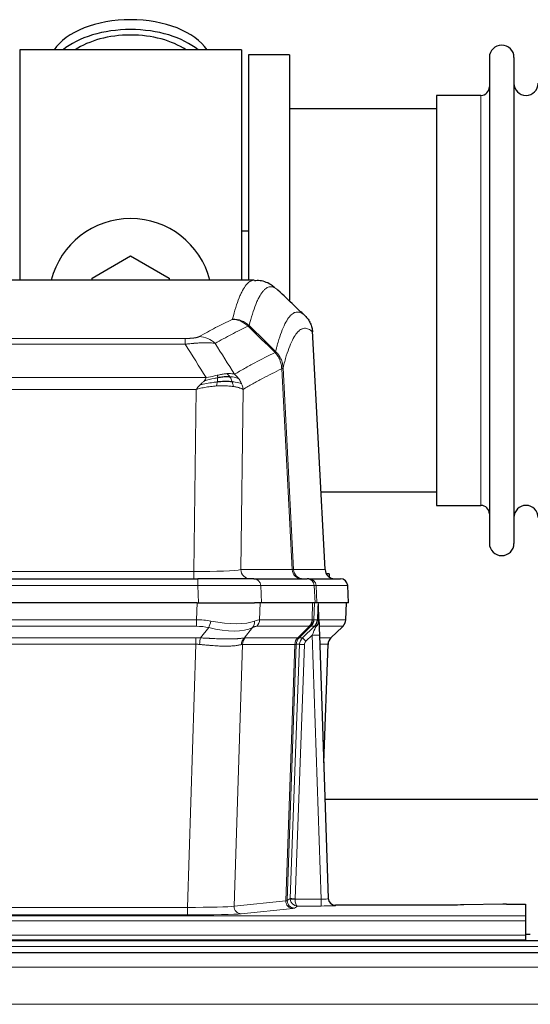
# Model space of a CAD drawing. Header units: inches. Extents: x 0 to 20790, y -12 to 14700.
# Tile 71 of 133: x 4958 to 5170, y 11981 to 12390. Entities that reach past the tile are written whole.
import ezdxf

# ---------------------------------------------------------------- set-up
doc = ezdxf.new("R2010")
doc.units = ezdxf.units.IN
doc.layers.add('1', color=7, linetype='Continuous', true_color=0xffffff)

msp = doc.modelspace()

# ---------------------------------------------------------------- linework, layer by layer
at = {"layer": '1', "color": 2, "linetype": 'Continuous', "lineweight": 25}
for p, q in [((4958.375, 12377.691), (4958.375, 12282.091)), ((5050.375, 12377.691), (4958.375, 12377.691)), ((5050.375, 12377.691), (5050.375, 12282.091)), ((5053.375, 12375.691), (5053.375, 12282.093)), ((5070.375, 12375.691), (5053.375, 12375.691)), ((5070.375, 12375.691), (5070.375, 12273.691)), ((5153.375, 12374.591), (5153.375, 12172.791)), ((5163.575, 12374.591), (5163.575, 12172.791)), ((5131.375, 12358.841), (5131.375, 12188.541)), ((5149.875, 12358.841), (5131.375, 12358.841)), ((5131.38, 12353.191), (5070.375, 12353.191)), ((5053.369, 12302.453), (5050.373, 12302.453)), ((4988.375, 12282.928), (5004.375, 12292.166)), ((5004.375, 12292.166), (5020.375, 12282.928)), ((5055.728, 12282.086), (4793.021, 12282.086)), ((4988.375, 12282.085), (4988.375, 12282.928)), ((5020.375, 12282.928), (5020.375, 12282.085)), ((5085.151, 12161.873), (5079.879, 12261.01)), ((5083.436, 12194.191), (5131.38, 12194.191)), ((5131.375, 12188.541), (5149.875, 12188.541)), ((4816.464, 12158.086), (5032.285, 12158.086)), ((5055.54, 12158.086), (5032.285, 12158.086)), ((5055.54, 12158.086), (5077.714, 12158.086)), ((5078.411, 12158.086), (5077.714, 12158.086)), ((5078.411, 12158.086), (5091.522, 12158.086)), ((5086.875, 12160.191), (5085.609, 12160.191)), ((5086.875, 12160.191), (5086.875, 12158.783)), ((5094.913, 12148.086), (5094.532, 12155.245)), ((5031.986, 12148.086), (4816.763, 12148.086)), ((5031.986, 12148.086), (5055.845, 12148.086)), ((5058.74, 12148.086), (5055.845, 12148.086)), ((5080.994, 12148.086), (5058.74, 12148.086)), ((5081.779, 12148.086), (5080.994, 12148.086)), ((5094.897, 12148.086), (5081.779, 12148.086)), ((5082.586, 12140.925), (5082.359, 12147.655)), ((5093.724, 12141.075), (5093.972, 12148.086)), ((5082.588, 12140.875), (5082.586, 12140.925)), ((5087.574, 12133.561), (5092.311, 12138.07)), ((5082.795, 12134.607), (5086.484, 12025.231)), ((5084.583, 12081.583), (5086.362, 12130.856)), ((5253.593, 12066.355), (5085.075, 12066.355)), ((5086.484, 12025.231), (5086.491, 12025.096)), ((5119.375, 12022.465), (5089.472, 12022.465)), ((5158.918, 12022.874), (5142.754, 12022.629)), ((5160.417, 12022.884), (5168.375, 12022.884)), ((5168.375, 12022.884), (5168.375, 12018.111)), ((5168.375, 12018.111), (5168.375, 12016.042)), ((5168.375, 12016.042), (5168.375, 12010.016)), ((5170.333, 12010.345), (5168.336, 12010.345)), ((5168.375, 12010.016), (5168.375, 12008.086)), ((5654.875, 12007.691), (4677.875, 12007.691)), ((4680.375, 12008.086), (5168.375, 12008.086)), ((5168.375, 12008.086), (5168.375, 12007.691)), ((5654.875, 12002.691), (4677.875, 12002.691))]:
    msp.add_line(p, q, dxfattribs=at)
at = {"layer": '1', "color": 110, "linetype": 'Continuous', "lineweight": 13}
for p, q in [((5149.875, 12358.841), (5149.875, 12188.541)), ((5085.138, 12161.876), (5079.89, 12260.572)), ((4821.703, 12257.879), (5027.046, 12257.879)), ((5027.046, 12255.462), (4821.703, 12255.462)), ((5027.046, 12255.462), (5027.046, 12257.879)), ((5071.491, 12161.876), (5067.139, 12245.268)), ((5067.695, 12245.745), (5072.072, 12161.876)), ((4812.972, 12241.632), (5035.777, 12241.632)), ((5031.664, 12236.733), (4817.085, 12236.733)), ((5030.696, 12161.05), (5031.664, 12236.733)), ((5051.096, 12236.723), (5050.139, 12161.876)), ((4818.053, 12161.05), (5030.696, 12161.05)), ((5030.696, 12158.086), (5030.696, 12161.05)), ((5050.139, 12161.876), (5071.491, 12161.876)), ((5072.072, 12161.876), (5085.138, 12161.876)), ((5032.285, 12158.086), (5032.285, 12155.243)), ((5032.285, 12155.243), (4816.464, 12155.243)), ((5032.578, 12148.086), (5032.285, 12155.243)), ((5080.621, 12155.243), (5058.447, 12155.243)), ((5058.447, 12155.243), (5058.74, 12148.086)), ((5080.994, 12148.086), (5080.621, 12155.243)), ((5094.516, 12155.243), (5081.405, 12155.243)), ((5081.405, 12155.243), (5081.779, 12148.086)), ((5094.897, 12148.086), (5094.516, 12155.243)), ((5031.795, 12141.091), (5031.986, 12148.086)), ((5058.168, 12148.086), (5057.977, 12141.091)), ((5079.725, 12141.091), (5079.968, 12148.086)), ((5080.753, 12148.086), (5080.51, 12141.091)), ((5093.708, 12141.091), (5093.956, 12148.086)), ((4816.954, 12141.091), (5031.795, 12141.091)), ((5031.795, 12138.354), (5031.795, 12141.091)), ((5057.977, 12141.091), (5079.725, 12141.091)), ((5080.51, 12141.091), (5081.971, 12141.091)), ((5082.58, 12141.091), (5093.708, 12141.091)), ((5031.795, 12138.354), (4816.954, 12138.354)), ((5033.366, 12133.527), (5036.819, 12137.795)), ((5055.018, 12137.795), (5051.525, 12133.477)), ((5078.542, 12138.354), (5056.795, 12138.354)), ((5073.762, 12133.545), (5078.708, 12138.342)), ((5079.254, 12138.342), (5074.362, 12133.598)), ((5075.799, 12133.604), (5080.726, 12138.354)), ((5080.726, 12138.354), (5079.292, 12138.354)), ((5092.49, 12138.354), (5082.67, 12138.354)), ((5087.582, 12133.581), (5092.395, 12138.162)), ((4817.296, 12133.603), (5031.453, 12133.603)), ((5031.453, 12130.865), (5031.453, 12133.603)), ((5052.028, 12133.545), (5073.762, 12133.545)), ((5074.387, 12133.604), (5075.799, 12133.604)), ((5079.797, 12134.611), (5077.188, 12132.095)), ((5083.491, 12025.069), (5079.797, 12134.611)), ((5082.829, 12133.604), (5087.569, 12133.604)), ((5031.453, 12130.865), (4817.296, 12130.865)), ((5027.979, 12021.58), (5031.453, 12130.865)), ((5050.846, 12130.825), (5047.388, 12022.049)), ((5072.58, 12130.825), (5050.846, 12130.825)), ((5068.873, 12024.295), (5072.586, 12130.825)), ((5073.169, 12130.869), (5069.459, 12024.409)), ((5070.687, 12025.306), (5074.579, 12130.869)), ((5076.576, 12130.728), (5072.685, 12025.165)), ((5074.579, 12130.869), (5073.169, 12130.869)), ((5086.351, 12130.869), (5082.921, 12130.869)), ((5084.578, 12081.756), (5086.351, 12130.869)), ((5047.388, 12022.049), (5068.873, 12024.295)), ((5069.459, 12024.409), (5070.687, 12025.306)), ((5073.649, 12022.175), (5072.455, 12021.303)), ((5072.686, 12025.069), (5083.491, 12025.069)), ((5083.491, 12022.175), (5073.649, 12022.175)), ((5083.491, 12025.069), (5083.491, 12022.175)), ((5089.472, 12022.465), (5089.482, 12022.333)), ((4680.375, 12018.111), (5168.375, 12018.111)), ((4820.77, 12021.58), (5027.979, 12021.58)), ((5027.979, 12018.476), (4820.77, 12018.476)), ((5027.979, 12021.58), (5027.979, 12018.476)), ((5071.782, 12021.179), (5050.297, 12018.932)), ((4680.375, 12016.042), (5168.375, 12016.042)), ((4680.375, 12010.016), (5168.375, 12010.016)), ((5654.875, 12005.326), (4677.875, 12005.326)), ((5654.875, 11996.833), (4677.875, 11996.833)), ((5654.875, 11981.35), (4677.875, 11981.35))]:
    msp.add_line(p, q, dxfattribs=at)
at = {"layer": '1', "color": 2, "linetype": 'Continuous', "lineweight": 25}
for centre, radius, start, end in [((5158.475, 12374.591), 5.1, 0, 180), ((5149.875, 12362.341), 3.5, 270, 0), ((5168.575, 12363.841), 5, 180, 0), ((5004.375, 12273.691), 34, 14.29875, 165.70125), ((5149.875, 12185.041), 3.5, 0, 90), ((5168.575, 12183.541), 5, 0, 180), ((5158.475, 12172.791), 5.1, 180, 0), ((5091.537, 12155.086), 3, 3.87864, 90)]:
    msp.add_arc(centre, radius, start, end, dxfattribs=at)
for centre, major_axis, ratio, start_param, end_param in [((5004.375, 12370.76), (34, 0), 0.5735764, 0.3633693, 2.7782723), ((5004.375, 12366.664), (34, 0), 0.5735764, 0.6009523, 2.5406894), ((5004.375, 12366.664), (-30, 0), 0.5735764, 4.712389, 5.5877152), ((5004.375, 12366.664), (-30, 0), 0.5735764, 3.8370627, 4.712389), ((5089.13, 12162.086), (0, -4), 0.9993908, 4.7647489, 6.2831853), ((5082.795, 12134.782), (-0.227, 6.726), 0.0008736, 0.4374328, 1.5967123), ((5089.618, 12141.039), (3.174, -2.434), 0.9869112, 6.1322815, 6.2830018), ((5090.359, 12130.703), (-3.886, 0.947), 0.998973, 5.7186048, 6.4862172), ((5089.471, 12025.469), (-0.15, 3), 0.998739, 1.5545356, 3.0917055), ((5160.42, 12022.805), (-3, 0), 0.0262223, 4.7133912, 5.2365954)]:
    msp.add_ellipse(centre, major_axis=major_axis, ratio=ratio, start_param=start_param, end_param=end_param, dxfattribs=at)
at = {"layer": '1', "color": 110, "linetype": 'Continuous', "lineweight": 13}
for centre, major_axis, ratio, start_param, end_param in [((5046.554, 12255.868), (-4.281, 9.037), 0.9659395, 5.0815715, 5.8272089), ((5046.741, 12256.029), (-9.695, 2.45), 0.9931439, 4.2008878, 4.9582972), ((5032.893, 12248.722), (4.97, -8.677), 0.9635717, 1.8622888, 2.6052468), ((5030.776, 12162.086), (20.002, 0.052), 0.0517476, 4.708281, 6.0295934), ((5054.015, 12162.086), (0, 4), 0.9702957, 1.6231562, 3.1415927), ((5052.046, 12162.086), (-20.038, 0.208), 0.001459, 2.8976729, 3.1068244), ((5075.367, 12162.086), (0, -4), 0.9702957, 4.7647489, 6.2831853), ((5076.064, 12162.086), (0, -4), 0.9993908, 4.7647489, 6.2831853), ((5055.54, 12155.086), (0, -3), 0.9702957, 1.6231562, 3.1415927), ((5077.714, 12155.086), (0, -3), 0.9702957, 1.6231562, 3.1415927), ((5078.411, 12155.086), (0, -3), 0.9993908, 1.6231562, 3.1415927), ((5091.522, 12155.086), (0, -3), 0.9993908, 1.6231562, 3.1415927), ((5032.233, 12155.086), (27.018, 0.123), 0.0058026, 0.2445567, 1.5688664), ((5054.393, 12155.086), (27.029, 0.156), 0.000812, 0.0348973, 0.2440488), ((5031.146, 12118.231), (26.983, 1.545), 0.8452785, 1.2775604, 1.4983912), ((5031.146, 12118.231), (27.492, 22.639), 0.1155218, 0.1441436, 0.3649744), ((5054.099, 12141.231), (0, -4), 0.9702957, 0.7679449, 1.5358897), ((5075.846, 12141.231), (0, -4), 0.9702957, 0.7679449, 1.5358897), ((5076.012, 12141.219), (-0.603, -3.954), 0.9772749, 0.9153799, 1.6837369), ((5076.477, 12141.219), (1.703, -3.619), 0.9971774, 0.3287851, 1.0971421), ((5076.515, 12141.231), (0, -4), 0.9993908, 0.7679449, 1.5358897), ((5052.715, 12118.231), (27.661, 22.629), 0.1172122, 0.109686, 0.1416662), ((5053.866, 12151.321), (-26.658, 10.191), 0.0473724, 2.9456198, 3.0909709), ((5052.715, 12118.231), (27.808, 22.856), 0.0163197, 0.0204946, 0.0524747), ((5083.969, 12141.022), (-1.999, 0.077), 0.1036431, 0.0350743, 0.8106069), ((5089.713, 12141.231), (0, 4), 0.9993908, 3.9095375, 4.6774824), ((5031.146, 12115.354), (16.721, 16.271), 0.9721633, 0.5640914, 0.7849222), ((5036.819, 12140.672), (-0.881, -3.902), 0.2224052, 0.7930597, 1.5799958), ((5032.049, 12151.321), (-25.873, 10.634), 0.4068526, 1.919368, 2.8032049), ((5032.049, 12151.321), (-26.677, 8.186), 0.3267204, 1.882912, 2.7667489), ((5052.322, 12140.672), (1.736, -3.604), 0.8689501, 0.3464596, 1.1333957), ((5033.842, 12115.354), (23.46, 22.829), 0.1194803, 0.122173, 0.3430038), ((5055.411, 12115.354), (23.636, 22.829), 0.1185166, 0.0901186, 0.1220989), ((5053.866, 12151.321), (-25.449, 12.923), 0.0600246, 2.9512599, 3.096611), ((5055.492, 12115.354), (23.81, 22.997), 0.0168486, 0.0174428, 0.049423), ((5079.797, 12134.681), (1.856, 4.567), 0.0053314, 4.6992705, 5.4949999), ((5077.95, 12141.231), (3.533, 1.889), 0.9978056, 4.9883748, 5.1348751), ((5082.115, 12136.915), (1.388, -1.44), 0.0242285, 3.1658454, 3.9417885), ((5082.701, 12137.57), (1.583, -1.222), 0.0276319, 3.169255, 3.9405385), ((5068.675, 12115.354), (23.826, 22.997), 0.016839, 6.1714068, 6.3006297), ((5030.664, 12109.603), (17.528, 16.98), 0.9676454, 0.704996, 0.7848435), ((5033.366, 12130.649), (0.32, 3.987), 0.0824896, 0.7712526, 1.5399639), ((5054.221, 12130.6), (-0.926, 3.891), 0.9457602, 0.5436933, 1.3082514), ((5054.724, 12130.668), (0, 4), 0.9702957, 0.7679449, 1.5315264), ((5027.962, 12109.436), (24.592, 23.931), 0.1189226, 0.1216051, 0.196623), ((5076.458, 12130.668), (0, 4), 0.9702957, 0.7679449, 1.5315264), ((5076.464, 12130.668), (-0.019, 4), 0.9702844, 0.7633847, 1.5270253), ((5077.139, 12130.721), (-1.442, 3.731), 0.998056, 0.3995344, 1.1665625), ((5077.164, 12130.727), (0, 4), 0.9993908, 0.7679449, 1.5351916), ((5049.551, 12109.587), (24.847, 24.013), 0.0168511, 0.0174346, 0.0398881), ((5078.576, 12130.727), (2.83, 2.828), 0.9993905, 1.5533428, 2.3205896), ((5077.188, 12132.165), (1.388, -1.44), 0.0242285, 3.1658454, 4.7375178), ((5079.797, 12134.506), (2.998, 0.101), 0.0348797, 6.2820091, 7.8528054), ((5090.346, 12130.727), (0, -4), 0.9993908, 3.9095375, 4.6767843), ((5062.701, 12109.587), (24.879, 24.014), 0.016827, 6.2565923, 6.3006169), ((5030.664, 12106.726), (2.819, 24.028), 0.8253154, 0.0219437, 0.1017912), ((5030.658, 12106.559), (20.559, 24.143), 0.118818, 0.0965283, 0.1715462), ((5052.327, 12106.708), (20.85, 24.158), 0.0182434, 0.0122066, 0.0346596), ((5076.576, 12130.798), (1.999, -0.074), 0.0348758, 3.1764983, 4.7136745), ((5078.576, 12130.657), (1.703, 1.052), 0.998638, 1.7848011, 2.5520478), ((5065.478, 12106.709), (20.882, 24.158), 0.0154016, 6.2548756, 6.2989002), ((5027.973, 12022.077), (20.013, 0.095), 0.0248544, 4.7125895, 6.0379715), ((5050.297, 12021.931), (0.312, -2.984), 0.969741, 4.5720353, 6.175756), ((5071.782, 12024.178), (0.312, -2.984), 0.969741, 4.5720353, 6.175756), ((5049.456, 12024.324), (20.016, 0.105), 0.0266879, 6.037898, 6.2472222), ((5072.455, 12024.302), (1.769, -2.423), 0.9990158, 4.0464368, 5.6519121), ((5073.685, 12025.2), (0.383, 2.976), 0.9995814, 1.6633167, 1.7590822), ((5072.685, 12025.235), (1.999, -0.074), 0.0348758, 3.1764983, 4.7136745), ((5072.686, 12025.139), (-1.997, -0.118), 0.0348391, 0.0373692, 1.5687431), ((5073.649, 12025.174), (-0.98, 2.84), 0.9849493, 1.294853, 2.8045628), ((5073.685, 12025.131), (0.606, 0.798), 0.9977275, 2.1839011, 2.2796666), ((5073.649, 12025.174), (-0.028, 3), 0.3214645, 1.6026847, 3.1123946), ((5083.479, 12025.332), (-3.005, 0.103), 0.0869619, 1.577888, 3.1486843), ((5083.479, 12022.333), (-6.003, 0), 0.0262109, 1.5728579, 3.1436542), ((5089.482, 12025.332), (-2.991, -0.235), 0.9996552, 0.0000105, 1.4923863), ((5027.973, 12019.078), (-23.012, 0), 0.0261647, 1.5710736, 2.8964556), ((5049.456, 12021.325), (23.014, 0), 0.0261612, 6.0380559, 6.2473801)]:
    msp.add_ellipse(centre, major_axis=major_axis, ratio=ratio, start_param=start_param, end_param=end_param, dxfattribs=at)
for points, knots in [([(5046.741, 12265.964), (5047.179, 12267.703), (5048.069, 12270.9), (5048.99, 12273.534), (5049.692, 12275.299), (5049.928, 12275.853), (5050.404, 12276.889), (5050.644, 12277.372), (5051.369, 12278.715), (5051.86, 12279.469), (5052.484, 12280.237), (5052.609, 12280.381), (5052.86, 12280.653), (5053.239, 12281.034), (5053.621, 12281.335), (5054.392, 12281.832), (5055.005, 12282.056), (5055.628, 12282.086), (5055.722, 12282.086)], [0, 0, 0, 0, 0.1619138, 0.3238276, 0.3238276, 0.4047846, 0.4047846, 0.4857415, 0.4857415, 0.6476553, 0.6476553, 0.6881337, 0.6881337, 0.7286122, 0.8095691, 0.8095691, 0.9714829, 1, 1, 1, 1]), ([(5065.583, 12277.939), (5065.025, 12278.452), (5063.923, 12279.195), (5062.313, 12279.466), (5061.27, 12279.084), (5060.498, 12278.587), (5060.115, 12278.285), (5059.736, 12277.904), (5059.484, 12277.633), (5059.359, 12277.488), (5058.735, 12276.721), (5058.243, 12275.967), (5057.517, 12274.624), (5057.276, 12274.142), (5056.8, 12273.106), (5056.564, 12272.553), (5055.861, 12270.789), (5054.939, 12268.157), (5054.047, 12264.963), (5053.609, 12263.226)], [0, 0, 0, 0, 0.125, 0.25, 0.375, 0.375, 0.4375, 0.46875, 0.46875, 0.5, 0.5, 0.625, 0.625, 0.6875, 0.6875, 0.75, 0.75, 0.875, 1, 1, 1, 1]), ([(5064.606, 12252.511), (5064.662, 12252.734), (5064.718, 12252.954), (5064.83, 12253.39), (5064.998, 12254.038), (5065.394, 12255.501), (5065.737, 12256.672), (5066.43, 12258.907), (5067.371, 12261.594), (5068.829, 12264.751), (5069.833, 12266.274), (5070.407, 12266.966), (5070.471, 12267.041), (5070.599, 12267.185), (5070.792, 12267.396), (5071.243, 12267.838), (5071.635, 12268.136), (5071.963, 12268.338), (5072.029, 12268.376), (5072.161, 12268.448), (5072.359, 12268.549), (5072.824, 12268.736), (5073.227, 12268.814), (5074.039, 12268.861), (5075.136, 12268.631), (5076.264, 12267.816), (5076.835, 12267.262)], [0, 0, 0, 0, 0.015625, 0.015625, 0.03125, 0.0625, 0.125, 0.125, 0.25, 0.375, 0.5, 0.5, 0.515625, 0.515625, 0.53125, 0.5625, 0.625, 0.625, 0.640625, 0.640625, 0.65625, 0.6875, 0.75, 0.75, 0.875, 1, 1, 1, 1]), ([(5032.893, 12258.628), (5034.027, 12259.281), (5035.162, 12259.919), (5037.435, 12261.169), (5038.572, 12261.781), (5041.987, 12263.574), (5044.269, 12264.716), (5046.554, 12265.803)], [0, 0, 0, 0, 0.25, 0.25, 0.5, 0.5, 1, 1, 1, 1]), ([(5046.741, 12265.964), (5046.735, 12265.937), (5046.716, 12265.91), (5046.653, 12265.856), (5046.61, 12265.83), (5046.554, 12265.803)], [0, 0, 0, 0, 0.5, 0.5, 1, 1, 1, 1]), ([(5053.15, 12262.986), (5050.862, 12261.897), (5048.578, 12260.755), (5045.159, 12258.959), (5044.02, 12258.347), (5041.745, 12257.095), (5040.608, 12256.456), (5039.473, 12255.803)], [0, 0, 0, 0, 0.5, 0.5, 0.75, 0.75, 1, 1, 1, 1]), ([(5079.89, 12260.572), (5079.321, 12261.117), (5078.196, 12261.917), (5077.102, 12262.134), (5076.293, 12262.079), (5075.891, 12261.996), (5075.427, 12261.805), (5075.229, 12261.702), (5075.098, 12261.63), (5075.032, 12261.591), (5074.704, 12261.386), (5074.314, 12261.086), (5073.864, 12260.64), (5073.672, 12260.428), (5073.544, 12260.283), (5073.481, 12260.208), (5072.908, 12259.512), (5071.907, 12257.984), (5070.452, 12254.823), (5069.046, 12250.792), (5068.14, 12247.524), (5067.695, 12245.745)], [0, 0, 0, 0, 0.125, 0.25, 0.25, 0.3125, 0.34375, 0.359375, 0.359375, 0.375, 0.375, 0.4375, 0.46875, 0.484375, 0.484375, 0.5, 0.5, 0.625, 0.75, 0.875, 1, 1, 1, 1]), ([(5032.893, 12258.628), (5032.872, 12258.616), (5032.85, 12258.604), (5032.804, 12258.58), (5032.779, 12258.568), (5032.704, 12258.532), (5032.65, 12258.509), (5032.532, 12258.462), (5032.468, 12258.439), (5032.332, 12258.393), (5032.258, 12258.37), (5032.101, 12258.326), (5032.017, 12258.304), (5031.882, 12258.271), (5031.835, 12258.261), (5031.739, 12258.239), (5031.689, 12258.229), (5031.535, 12258.198), (5031.427, 12258.178), (5031.199, 12258.139), (5031.079, 12258.12), (5030.89, 12258.093), (5030.793, 12258.08), (5030.692, 12258.067), (5030.624, 12258.059), (5030.589, 12258.055), (5030.415, 12258.034), (5030.27, 12258.019), (5029.823, 12257.977), (5029.506, 12257.953), (5029.086, 12257.929), (5029.001, 12257.925), (5028.828, 12257.917), (5028.741, 12257.913), (5028.48, 12257.902), (5028.304, 12257.896), (5027.949, 12257.887), (5027.77, 12257.884), (5027.41, 12257.88), (5027.228, 12257.879), (5027.046, 12257.879)], [0, 0, 0, 0, 0.03125, 0.03125, 0.0625, 0.0625, 0.125, 0.125, 0.1875, 0.1875, 0.25, 0.25, 0.3125, 0.3125, 0.34375, 0.34375, 0.375, 0.375, 0.4375, 0.4375, 0.5, 0.5, 0.53125, 0.546875, 0.546875, 0.5625, 0.5625, 0.625, 0.625, 0.75, 0.75, 0.78125, 0.78125, 0.8125, 0.8125, 0.875, 0.875, 0.9375, 0.9375, 1, 1, 1, 1]), ([(5039.473, 12255.803), (5039.175, 12255.859), (5038.849, 12255.906), (5038.136, 12255.986), (5037.749, 12256.018), (5037.121, 12256.053), (5036.849, 12256.065), (5036.564, 12256.074), (5036.449, 12256.077), (5036.391, 12256.078), (5036.215, 12256.082), (5036.096, 12256.084), (5035.494, 12256.091), (5034.985, 12256.087), (5034.313, 12256.07), (5034.176, 12256.066), (5033.969, 12256.06), (5033.9, 12256.057), (5033.76, 12256.052), (5033.69, 12256.049), (5033.338, 12256.035), (5033.051, 12256.021), (5032.175, 12255.972), (5031.57, 12255.929), (5030.867, 12255.871), (5030.788, 12255.865), (5030.63, 12255.851), (5030.551, 12255.844), (5030.313, 12255.823), (5030.154, 12255.808), (5029.674, 12255.763), (5029.352, 12255.73), (5028.376, 12255.626), (5027.716, 12255.548), (5027.046, 12255.462)], [0, 0, 0, 0, 0.125, 0.125, 0.25, 0.25, 0.3125, 0.328125, 0.328125, 0.34375, 0.34375, 0.375, 0.375, 0.5, 0.5, 0.53125, 0.53125, 0.546875, 0.546875, 0.5625, 0.5625, 0.625, 0.625, 0.75, 0.75, 0.765625, 0.765625, 0.78125, 0.78125, 0.8125, 0.8125, 0.875, 0.875, 1, 1, 1, 1]), ([(5047.54, 12243.009), (5048.938, 12243.843), (5050.337, 12244.656), (5053.14, 12246.241), (5054.542, 12247.013), (5058.756, 12249.268), (5061.572, 12250.689), (5064.394, 12252.028)], [0, 0, 0, 0, 0.25, 0.25, 0.5, 0.5, 1, 1, 1, 1]), ([(5064.606, 12252.511), (5064.585, 12252.462), (5064.569, 12252.386), (5064.511, 12252.213), (5064.469, 12252.117), (5064.394, 12252.028)], [0, 0, 0, 0, 0.5, 0.5, 1, 1, 1, 1]), ([(5064.394, 12252.028), (5064.803, 12251.583), (5065.175, 12251.098), (5065.834, 12250.061), (5066.119, 12249.509), (5066.591, 12248.356), (5066.776, 12247.756), (5067.04, 12246.527), (5067.118, 12245.899), (5067.139, 12245.268)], [0, 0, 0, 0, 0.25, 0.25, 0.5, 0.5, 0.75, 0.75, 1, 1, 1, 1]), ([(5064.606, 12252.511), (5064.795, 12252.319), (5065.197, 12251.913), (5065.762, 12251.206), (5066.317, 12250.373), (5066.933, 12249.191), (5067.492, 12247.641), (5067.627, 12246.377), (5067.695, 12245.745)], [0, 0, 0, 0, 0.1064395, 0.2252974, 0.3565726, 0.5002636, 0.7501339, 1, 1, 1, 1]), ([(5044.365, 12243.271), (5044.215, 12243.258), (5044.064, 12243.242), (5043.449, 12243.171), (5042.97, 12243.096), (5041.976, 12242.915), (5041.461, 12242.808), (5040.754, 12242.655), (5040.575, 12242.615), (5040.395, 12242.575)], [0, 0, 0, 0, 0.125, 0.125, 0.5, 0.5, 0.875, 0.875, 1, 1, 1, 1]), ([(5047.54, 12243.009), (5046.847, 12243.234), (5046.081, 12243.328), (5044.954, 12243.312), (5044.663, 12243.296), (5044.365, 12243.271)], [0, 0, 0, 0, 0.75, 0.75, 1, 1, 1, 1]), ([(5045.589, 12241.948), (5045.49, 12242.098), (5045.389, 12242.24), (5045.132, 12242.568), (5044.975, 12242.742), (5044.664, 12243.043), (5044.511, 12243.169), (5044.365, 12243.271)], [0, 0, 0, 0, 0.25, 0.25, 0.625, 0.625, 1, 1, 1, 1]), ([(5049.247, 12241.202), (5049.124, 12241.368), (5048.996, 12241.531), (5048.664, 12241.928), (5048.453, 12242.158), (5048.011, 12242.598), (5047.78, 12242.809), (5047.54, 12243.009)], [0, 0, 0, 0, 0.25, 0.25, 0.625, 0.625, 1, 1, 1, 1]), ([(5067.139, 12245.268), (5064.453, 12243.993), (5061.773, 12242.643), (5057.763, 12240.507), (5056.427, 12239.776), (5053.76, 12238.278), (5052.427, 12237.51), (5051.096, 12236.723)], [0, 0, 0, 0, 0.5, 0.5, 0.75, 0.75, 1, 1, 1, 1]), ([(5067.695, 12245.745), (5067.688, 12245.727), (5067.662, 12245.656), (5067.555, 12245.544), (5067.362, 12245.41), (5067.208, 12245.312), (5067.139, 12245.268)], [0, 0, 0, 0, 0.1283244, 0.5000876, 0.7752121, 1, 1, 1, 1]), ([(5033.235, 12238.57), (5033.445, 12238.772), (5033.738, 12239.054), (5034.185, 12239.466), (5034.538, 12239.805), (5034.791, 12240.068), (5034.907, 12240.188)], [0, 0, 0, 0, 0.3659786, 0.5111863, 0.7766492, 1, 1, 1, 1]), ([(5040.377, 12239.8), (5039.799, 12239.747), (5039.211, 12239.681), (5036.837, 12239.368), (5035.008, 12239.022), (5033.235, 12238.57)], [0, 0, 0, 0, 0.25, 0.25, 1, 1, 1, 1]), ([(5034.907, 12240.188), (5035.14, 12240.449), (5035.562, 12240.921), (5035.711, 12241.412), (5035.777, 12241.632)], [0, 0, 0, 0, 0.5515604, 1, 1, 1, 1]), ([(5040.545, 12241.542), (5040.088, 12241.464), (5039.624, 12241.376), (5037.753, 12240.986), (5036.317, 12240.61), (5034.907, 12240.188)], [0, 0, 0, 0, 0.25, 0.25, 1, 1, 1, 1]), ([(5040.395, 12242.575), (5040.035, 12242.495), (5039.668, 12242.412), (5038.174, 12242.077), (5036.998, 12241.821), (5035.777, 12241.632)], [0, 0, 0, 0, 0.25, 0.25, 1, 1, 1, 1]), ([(5040.062, 12238.15), (5040.095, 12238.313), (5040.135, 12238.498), (5040.217, 12238.901), (5040.259, 12239.117), (5040.327, 12239.492), (5040.353, 12239.646), (5040.377, 12239.8)], [0, 0, 0, 0, 0.375, 0.375, 0.75, 0.75, 1, 1, 1, 1]), ([(5040.377, 12239.8), (5040.389, 12239.878), (5040.4, 12239.955), (5040.445, 12240.265), (5040.474, 12240.497), (5040.518, 12240.941), (5040.533, 12241.154), (5040.543, 12241.417), (5040.545, 12241.481), (5040.545, 12241.542)], [0, 0, 0, 0, 0.125, 0.125, 0.5, 0.5, 0.875, 0.875, 1, 1, 1, 1]), ([(5040.545, 12241.542), (5040.547, 12241.666), (5040.545, 12241.782), (5040.532, 12242.047), (5040.516, 12242.185), (5040.468, 12242.414), (5040.436, 12242.506), (5040.395, 12242.575)], [0, 0, 0, 0, 0.25, 0.25, 0.625, 0.625, 1, 1, 1, 1]), ([(5049.247, 12241.202), (5048.548, 12241.533), (5047.678, 12241.758), (5046.317, 12241.91), (5045.96, 12241.935), (5045.589, 12241.948)], [0, 0, 0, 0, 0.75, 0.75, 1, 1, 1, 1]), ([(5046.575, 12239.886), (5046.544, 12239.976), (5046.512, 12240.067), (5046.377, 12240.431), (5046.264, 12240.703), (5046.015, 12241.228), (5045.878, 12241.481), (5045.687, 12241.796), (5045.638, 12241.873), (5045.589, 12241.948)], [0, 0, 0, 0, 0.125, 0.125, 0.5, 0.5, 0.875, 0.875, 1, 1, 1, 1]), ([(5047.065, 12237.924), (5046.993, 12238.325), (5046.894, 12238.819), (5046.693, 12239.524), (5046.636, 12239.704), (5046.575, 12239.886)], [0, 0, 0, 0, 0.75, 0.75, 1, 1, 1, 1]), ([(5050.457, 12239.062), (5049.845, 12239.347), (5048.949, 12239.587), (5047.42, 12239.804), (5047.009, 12239.85), (5046.575, 12239.886)], [0, 0, 0, 0, 0.75, 0.75, 1, 1, 1, 1]), ([(5050.457, 12239.062), (5050.418, 12239.156), (5050.378, 12239.25), (5050.21, 12239.623), (5050.071, 12239.898), (5049.768, 12240.434), (5049.604, 12240.696), (5049.369, 12241.035), (5049.308, 12241.119), (5049.247, 12241.202)], [0, 0, 0, 0, 0.125, 0.125, 0.5, 0.5, 0.875, 0.875, 1, 1, 1, 1]), ([(5051.096, 12236.723), (5051.012, 12237.32), (5050.87, 12237.913), (5050.607, 12238.683), (5050.535, 12238.873), (5050.457, 12239.062)], [0, 0, 0, 0, 0.75, 0.75, 1, 1, 1, 1]), ([(5031.664, 12236.733), (5031.787, 12236.913), (5032.063, 12237.318), (5032.596, 12237.93), (5033.01, 12238.344), (5033.235, 12238.57)], [0, 0, 0, 0, 0.2664231, 0.5992998, 1, 1, 1, 1]), ([(5040.062, 12238.15), (5039.655, 12238.121), (5038.849, 12238.063), (5037.616, 12237.927), (5036.392, 12237.759), (5035.179, 12237.554), (5033.985, 12237.315), (5032.814, 12237.046), (5032.045, 12236.837), (5031.664, 12236.733)], [0, 0, 0, 0, 0.1523218, 0.3014284, 0.4473536, 0.5901335, 0.7298066, 0.8664141, 1, 1, 1, 1]), ([(5047.065, 12237.924), (5046.756, 12237.966), (5046.149, 12238.049), (5045.166, 12238.137), (5044.163, 12238.198), (5043.143, 12238.228), (5042.116, 12238.23), (5041.094, 12238.207), (5040.402, 12238.169), (5040.062, 12238.15)], [0, 0, 0, 0, 0.1580483, 0.3110147, 0.4589091, 0.6017421, 0.7395257, 0.8722733, 1, 1, 1, 1]), ([(5051.096, 12236.723), (5050.975, 12236.795), (5050.741, 12236.934), (5050.3, 12237.127), (5049.83, 12237.299), (5049.341, 12237.449), (5048.848, 12237.579), (5048.366, 12237.691), (5047.905, 12237.784), (5047.477, 12237.861), (5047.196, 12237.904), (5047.065, 12237.924)], [0, 0, 0, 0, 0.1527923, 0.2951653, 0.4271184, 0.5486511, 0.6597631, 0.7604539, 0.8507236, 0.9305721, 1, 1, 1, 1]), ([(5081.971, 12141.091), (5081.992, 12141.643), (5082.014, 12142.195), (5082.057, 12143.298), (5082.079, 12143.848), (5082.111, 12144.673), (5082.122, 12144.948), (5082.144, 12145.497), (5082.155, 12145.771), (5082.178, 12146.318), (5082.189, 12146.591), (5082.206, 12146.999), (5082.212, 12147.135), (5082.223, 12147.407), (5082.229, 12147.542), (5082.235, 12147.677)], [0, 0, 0, 0, 0.25, 0.25, 0.5, 0.5, 0.625, 0.625, 0.75, 0.75, 0.875, 0.875, 0.9375, 0.9375, 1, 1, 1, 1]), ([(5033.366, 12133.527), (5033.884, 12133.504), (5034.399, 12133.479), (5035.425, 12133.428), (5035.935, 12133.402), (5036.569, 12133.369), (5036.696, 12133.362), (5036.949, 12133.349), (5037.075, 12133.343), (5037.452, 12133.323), (5037.701, 12133.311), (5038.443, 12133.274), (5038.93, 12133.25), (5039.889, 12133.207), (5040.361, 12133.187), (5041.289, 12133.151), (5041.746, 12133.136), (5042.419, 12133.117), (5042.642, 12133.112), (5042.973, 12133.104), (5043.083, 12133.102), (5043.247, 12133.099), (5043.301, 12133.098), (5043.41, 12133.096), (5043.896, 12133.088), (5044.365, 12133.083), (5045.17, 12133.082), (5045.948, 12133.086), (5046.671, 12133.102), (5047.367, 12133.124), (5047.701, 12133.137), (5048.101, 12133.157), (5048.18, 12133.161), (5048.337, 12133.17), (5048.414, 12133.174), (5048.643, 12133.188), (5048.791, 12133.197), (5049.22, 12133.227), (5049.489, 12133.249), (5049.99, 12133.294), (5050.224, 12133.318), (5050.655, 12133.365), (5050.854, 12133.389), (5051.216, 12133.435), (5051.379, 12133.457), (5051.525, 12133.477)], [0, 0, 0, 0, 0.0625, 0.0625, 0.125, 0.125, 0.140625, 0.140625, 0.15625, 0.15625, 0.1875, 0.1875, 0.25, 0.25, 0.3125, 0.3125, 0.375, 0.375, 0.40625, 0.40625, 0.421875, 0.421875, 0.4296875, 0.4296875, 0.4375, 0.5, 0.5, 0.5625, 0.625, 0.625, 0.6875, 0.6875, 0.703125, 0.703125, 0.71875, 0.71875, 0.75, 0.75, 0.8125, 0.8125, 0.875, 0.875, 0.9375, 0.9375, 1, 1, 1, 1]), ([(5050.426, 12130.765), (5050.271, 12130.722), (5050.099, 12130.679), (5049.723, 12130.594), (5049.52, 12130.551), (5049.082, 12130.469), (5048.848, 12130.43), (5048.348, 12130.355), (5048.082, 12130.32), (5047.66, 12130.272), (5047.515, 12130.256), (5047.292, 12130.235), (5047.217, 12130.228), (5047.064, 12130.214), (5046.987, 12130.208), (5046.599, 12130.176), (5046.276, 12130.155), (5045.606, 12130.121), (5044.912, 12130.095), (5044.171, 12130.087), (5043.405, 12130.088), (5043.011, 12130.093), (5042.553, 12130.104), (5042.502, 12130.105), (5042.399, 12130.108), (5042.348, 12130.109), (5042.193, 12130.113), (5041.882, 12130.123), (5041.567, 12130.135), (5040.932, 12130.163), (5040.501, 12130.185), (5039.627, 12130.237), (5039.183, 12130.267), (5038.281, 12130.333), (5037.824, 12130.369), (5037.127, 12130.428), (5036.892, 12130.448), (5036.539, 12130.479), (5036.42, 12130.489), (5036.182, 12130.51), (5036.063, 12130.521), (5035.467, 12130.575), (5034.987, 12130.619), (5034.022, 12130.709), (5033.536, 12130.754), (5033.047, 12130.799)], [0, 0, 0, 0, 0.0625, 0.0625, 0.125, 0.125, 0.1875, 0.1875, 0.25, 0.25, 0.28125, 0.28125, 0.296875, 0.296875, 0.3125, 0.3125, 0.375, 0.375, 0.4375, 0.5, 0.5, 0.5625, 0.5625, 0.5703125, 0.5703125, 0.578125, 0.578125, 0.59375, 0.625, 0.625, 0.6875, 0.6875, 0.75, 0.75, 0.8125, 0.8125, 0.84375, 0.84375, 0.859375, 0.859375, 0.875, 0.875, 0.9375, 0.9375, 1, 1, 1, 1]), ([(5073.148, 12130.865), (5073.112, 12130.851), (5073.047, 12130.84), (5072.859, 12130.827), (5072.737, 12130.824), (5072.586, 12130.825)], [0, 0, 0, 0, 0.5, 0.5, 1, 1, 1, 1])]:
    msp.add_open_spline(points, degree=3, knots=knots, dxfattribs=at)
at = {"layer": '1', "color": 2, "linetype": 'Continuous', "lineweight": 25}
for points, knots in [([(5064.277, 12278.878), (5063.876, 12279.283), (5062.314, 12280.528), (5059.264, 12282.022), (5056.594, 12281.899), (5055.768, 12281.795)], [0, 0, 0, 0, 0.2214676, 0.7719123, 1, 1, 1, 1]), ([(5076.835, 12267.262), (5077.061, 12267.048), (5077.278, 12266.822), (5077.688, 12266.35), (5077.882, 12266.104), (5078.246, 12265.595), (5078.416, 12265.331), (5078.73, 12264.789), (5078.875, 12264.51), (5079.136, 12263.938), (5079.253, 12263.646), (5079.459, 12263.052), (5079.548, 12262.749), (5079.771, 12261.831), (5079.861, 12261.203), (5079.89, 12260.572)], [0, 0, 0, 0, 0.125, 0.125, 0.25, 0.25, 0.375, 0.375, 0.5, 0.5, 0.625, 0.625, 0.75, 0.75, 1, 1, 1, 1]), ([(5046.575, 12239.886), (5046.357, 12239.904), (5046.134, 12239.919), (5045.215, 12239.971), (5044.474, 12239.987), (5042.909, 12239.969), (5042.086, 12239.934), (5040.952, 12239.851), (5040.666, 12239.827), (5040.377, 12239.8)], [0, 0, 0, 0, 0.125, 0.125, 0.5, 0.5, 0.875, 0.875, 1, 1, 1, 1]), ([(5045.589, 12241.948), (5045.403, 12241.955), (5045.214, 12241.959), (5044.442, 12241.961), (5043.832, 12241.935), (5042.562, 12241.832), (5041.903, 12241.754), (5041.001, 12241.618), (5040.774, 12241.581), (5040.545, 12241.542)], [0, 0, 0, 0, 0.125, 0.125, 0.5, 0.5, 0.875, 0.875, 1, 1, 1, 1]), ([(5081.118, 12138.79), (5081.135, 12138.812), (5081.151, 12138.834), (5081.184, 12138.877), (5081.2, 12138.899), (5081.246, 12138.965), (5081.277, 12139.009), (5081.364, 12139.142), (5081.418, 12139.232), (5081.519, 12139.413), (5081.565, 12139.505), (5081.629, 12139.645), (5081.65, 12139.692), (5081.689, 12139.786), (5081.708, 12139.834), (5081.761, 12139.977), (5081.793, 12140.073), (5081.849, 12140.267), (5081.873, 12140.366), (5081.915, 12140.566), (5081.932, 12140.668), (5081.951, 12140.824), (5081.957, 12140.877), (5081.966, 12140.984), (5081.969, 12141.037), (5081.971, 12141.091)], [0, 0, 0, 0, 0.03125, 0.03125, 0.0625, 0.0625, 0.125, 0.125, 0.25, 0.25, 0.375, 0.375, 0.4375, 0.4375, 0.5, 0.5, 0.625, 0.625, 0.75, 0.75, 0.875, 0.875, 0.9375, 0.9375, 1, 1, 1, 1]), ([(5081.573, 12138.391), (5081.592, 12138.415), (5081.612, 12138.437), (5081.652, 12138.48), (5081.672, 12138.502), (5081.713, 12138.544), (5081.732, 12138.564), (5081.772, 12138.606), (5081.792, 12138.627), (5081.849, 12138.69), (5081.887, 12138.732), (5081.959, 12138.819), (5081.994, 12138.863), (5082.061, 12138.953), (5082.093, 12138.999), (5082.139, 12139.07), (5082.154, 12139.094), (5082.183, 12139.143), (5082.198, 12139.168), (5082.267, 12139.291), (5082.317, 12139.394), (5082.403, 12139.604), (5082.44, 12139.713), (5082.478, 12139.853), (5082.486, 12139.881), (5082.5, 12139.938), (5082.506, 12139.966), (5082.525, 12140.052), (5082.536, 12140.109), (5082.564, 12140.283), (5082.589, 12140.516), (5082.592, 12140.754), (5082.588, 12140.875)], [0, 0, 0, 0, 0.03125, 0.03125, 0.0625, 0.0625, 0.09375, 0.09375, 0.125, 0.125, 0.1875, 0.1875, 0.25, 0.25, 0.3125, 0.3125, 0.34375, 0.34375, 0.375, 0.375, 0.5, 0.5, 0.625, 0.625, 0.65625, 0.65625, 0.6875, 0.6875, 0.75, 0.75, 0.875, 1, 1, 1, 1]), ([(5092.792, 12138.605), (5092.849, 12138.673), (5092.977, 12138.856), (5093.227, 12139.238), (5093.532, 12139.92), (5093.737, 12140.571), (5093.706, 12140.983), (5093.701, 12141.039)], [0, 0, 0, 0, 0.2255282, 0.4356233, 0.6511466, 0.9537437, 1, 1, 1, 1]), ([(5081.123, 12137.894), (5081.162, 12137.933), (5081.202, 12137.973), (5081.279, 12138.054), (5081.317, 12138.095), (5081.43, 12138.219), (5081.503, 12138.304), (5081.573, 12138.391)], [0, 0, 0, 0, 0.25, 0.25, 0.5, 0.5, 1, 1, 1, 1]), ([(5142.754, 12022.629), (5139.221, 12022.575), (5135.419, 12022.534), (5127.536, 12022.479), (5123.455, 12022.465), (5119.375, 12022.465)], [0, 0, 0, 0, 0.5, 0.5, 1, 1, 1, 1])]:
    msp.add_open_spline(points, degree=3, knots=knots, dxfattribs=at)
for points, degree in [([(5072.325, 12271.543), (5070.078, 12273.675), (5067.831, 12275.807), (5065.583, 12277.939)], 3), ([(5076.833, 12267.265), (5072.325, 12271.543)], 1), ([(5082.235, 12147.677), (5082.239, 12147.673), (5082.263, 12147.666), (5082.321, 12147.658), (5082.359, 12147.655)], 3)]:
    msp.add_open_spline(points, degree=degree, dxfattribs=at)
at = {"layer": '1', "color": 110, "linetype": 'Continuous', "lineweight": 13}
for points in [[(5053.609, 12263.226), (5053.568, 12263.198), (5053.451, 12263.129), (5053.263, 12263.038), (5053.15, 12262.986)], [(5064.394, 12252.028), (5060.647, 12255.681), (5056.899, 12259.333), (5053.15, 12262.986)], [(5053.609, 12263.226), (5057.275, 12259.654), (5060.941, 12256.083), (5064.606, 12252.511)], [(5035.777, 12241.632), (5032.884, 12246.247), (5029.974, 12250.857), (5027.046, 12255.462)], [(5039.473, 12255.803), (5042.177, 12251.543), (5044.866, 12247.278), (5047.54, 12243.009)], [(5073.767, 12133.545), (5073.931, 12133.551), (5074.193, 12133.566), (5074.327, 12133.586), (5074.362, 12133.598)]]:
    msp.add_open_spline(points, degree=3, dxfattribs=at)
for points, weights in [([(5073.762, 12133.545), (5073.765, 12133.545), (5073.767, 12133.545)], [0.499999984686, 0.500000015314, 0.499999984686]), ([(5072.586, 12130.825), (5072.583, 12130.825), (5072.58, 12130.825)], [0.500000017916, 0.499999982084, 0.500000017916])]:
    msp.add_rational_spline(points, weights, degree=2, dxfattribs=at)

doc.saveas('drawing.dxf')
